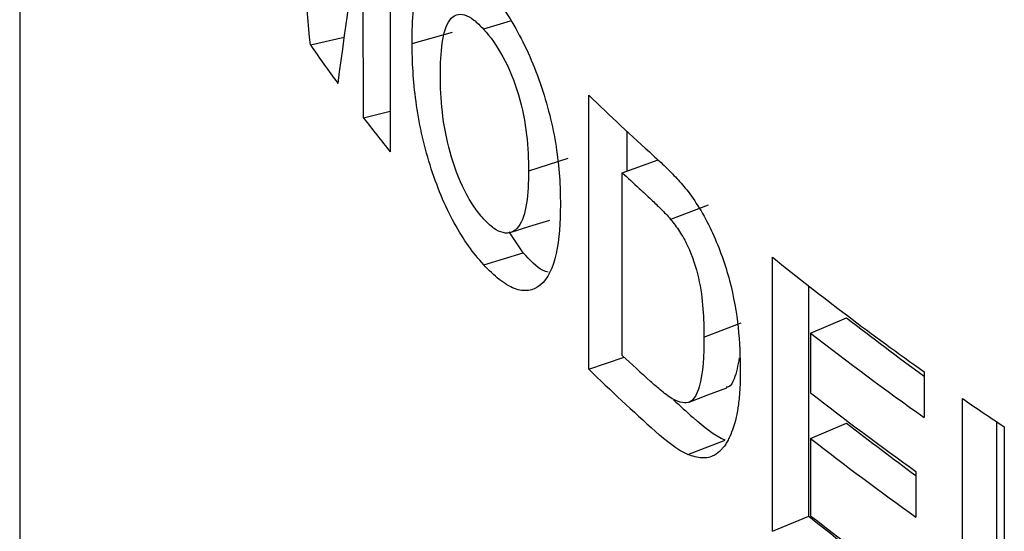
# Model space of a CAD drawing. Header units: inches. Extents: x 0.4 to 16.4, y 0.2 to 10.8.
# Tile 17 of 27: x 10.281 to 10.501, y 7.878 to 7.993. Entities that reach past the tile are written whole.
import ezdxf

# ---------------------------------------------------------------- set-up
doc = ezdxf.new("R2010")
doc.units = ezdxf.units.IN
doc.header["$MEASUREMENT"] = 0

msp = doc.modelspace()

# ---------------------------------------------------------------- linework, layer by layer
at = {"color": 7, "linetype": 'Continuous', "lineweight": 25}
for p, q in [((10.28061476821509, 8.729921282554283), (10.28061476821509, 7.813530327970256)), ((10.36341063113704, 8.02453973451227), (10.36341063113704, 7.96329917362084)), ((10.35747312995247, 7.970887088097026), (10.35727884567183, 8.01935317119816)), ((10.39025038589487, 7.992502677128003), (10.38429563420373, 7.990692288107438)), ((10.36831181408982, 7.987521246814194), (10.37733740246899, 7.990006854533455)), ((10.34556527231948, 7.987180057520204), (10.35310993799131, 7.988930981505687)), ((10.40778492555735, 7.914710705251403), (10.40778492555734, 7.975951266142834)), ((10.35747312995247, 7.970887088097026), (10.36341063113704, 7.972402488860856)), ((10.4163719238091, 7.959020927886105), (10.4163719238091, 7.967815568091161)), ((10.40307168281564, 7.961811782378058), (10.39433524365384, 7.959002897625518)), ((10.41527536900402, 7.95862923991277), (10.42326866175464, 7.961484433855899)), ((10.41527536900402, 7.917802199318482), (10.41527536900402, 7.95862923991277)), ((10.43446724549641, 7.951351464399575), (10.42608356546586, 7.948204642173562)), ((10.39315747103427, 7.940763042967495), (10.38998421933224, 7.945395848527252)), ((10.38430963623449, 7.938072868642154), (10.39315747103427, 7.940763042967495)), ((10.44885825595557, 7.878498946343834), (10.44885825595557, 7.939739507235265)), ((10.45698888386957, 7.881859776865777), (10.45698888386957, 7.933289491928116)), ((10.45734862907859, 7.922802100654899), (10.46538491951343, 7.926237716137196)), ((10.43351401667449, 7.921865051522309), (10.44181513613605, 7.925083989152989)), ((10.45734862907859, 7.922802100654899), (10.45734862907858, 7.90945479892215)), ((10.40778492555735, 7.914710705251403), (10.41567549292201, 7.917429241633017)), ((10.4827094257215, 7.914160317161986), (10.4827094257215, 7.903953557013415)), ((10.49128690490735, 7.846930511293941), (10.49128690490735, 7.908171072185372)), ((10.45734862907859, 7.899248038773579), (10.46538491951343, 7.902683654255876)), ((10.49894610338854, 7.850642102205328), (10.49894610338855, 7.902973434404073)), ((10.50064813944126, 7.901836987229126), (10.50064813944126, 7.850803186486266)), ((10.45734862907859, 7.899248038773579), (10.45734862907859, 7.881975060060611)), ((10.42994760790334, 7.895658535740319), (10.43828835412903, 7.898843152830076)), ((10.48089164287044, 7.891899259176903), (10.48089164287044, 7.881692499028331)), ((10.44885825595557, 7.878498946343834), (10.45698888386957, 7.881859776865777))]:
    msp.add_line(p, q, dxfattribs=at)
at = {"color": 7, "linetype": 'Continuous', "lineweight": 25, "flags": 128}
for points in [[(10.39023336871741, 7.94526504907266), (10.3946530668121, 7.946655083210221), (10.39907302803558, 7.948045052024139)], [(10.43020090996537, 7.907355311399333), (10.43440890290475, 7.908963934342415), (10.43861694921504, 7.910572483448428)]]:
    msp.add_lwpolyline(points, dxfattribs=at)
at = {"color": 7, "linetype": 'Continuous', "lineweight": 25}
for centre, radius, start, end in [((10.70652800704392, 8.238576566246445), 0.4398798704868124, 214.8557111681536, 216.2290876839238), ((10.81113241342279, 8.393063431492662), 0.580234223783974, 225.9611489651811, 227.9151109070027), ((10.72644365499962, 8.253487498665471), 0.4647604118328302, 217.4490797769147, 218.6368879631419), ((10.81432896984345, 8.386354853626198), 0.5849726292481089, 226.9861738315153, 227.4903273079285), ((10.87963734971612, 8.474638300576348), 0.6867949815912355, 231.1538760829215, 234.694049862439), ((10.88389194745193, 8.463275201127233), 0.6808504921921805, 232.0711307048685, 233.8970949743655), ((10.88510738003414, 8.471867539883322), 0.6960247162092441, 232.0790211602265, 234.680352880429), ((10.81613711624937, 8.347481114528), 0.5876343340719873, 226.9871874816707, 227.8231413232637), ((10.81144298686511, 8.3321515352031), 0.5806863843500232, 225.9616628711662, 227.9722079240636), ((10.88399471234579, 8.457048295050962), 0.6941797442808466, 232.0768025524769, 234.5009286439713), ((10.91643422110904, 8.526417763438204), 0.7503194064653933, 235.4850135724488, 236.3481246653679), ((10.82278400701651, 8.338380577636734), 0.5849556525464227, 227.3858266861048, 227.9641281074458), ((10.88286228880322, 8.43837202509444), 0.6791534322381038, 232.0696873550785, 233.710167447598), ((10.88399471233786, 8.44684153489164), 0.6941797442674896, 232.076802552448, 234.5009286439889), ((10.88014635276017, 8.407185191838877), 0.6745584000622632, 231.1480370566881, 233.9649335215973), ((10.88547829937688, 8.431531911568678), 0.6966403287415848, 232.0797947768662, 234.7400553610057)]:
    msp.add_arc(centre, radius, start, end, dxfattribs=at)
for points in [[(10.34556527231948, 7.987180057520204), (10.34381498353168, 8.005764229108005), (10.34209874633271, 8.024356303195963), (10.34041677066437, 8.042955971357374)], [(10.35727884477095, 8.019353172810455), (10.35538369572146, 8.005760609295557), (10.35352212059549, 7.992176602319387), (10.35169434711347, 7.978600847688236)], [(10.43828835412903, 7.898843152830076), (10.43594711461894, 7.899810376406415), (10.43349774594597, 7.901792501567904), (10.43110019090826, 7.90391895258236)], [(10.42994760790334, 7.895658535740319), (10.42757833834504, 7.896649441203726), (10.42510257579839, 7.898655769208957), (10.42267867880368, 7.900805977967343)]]:
    msp.add_open_spline(points, degree=3, dxfattribs=at)
for points, knots in [([(10.36831181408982, 7.987521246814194), (10.36831983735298, 7.990168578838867), (10.36839226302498, 7.992739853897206), (10.3688499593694, 7.997431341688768), (10.36922707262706, 7.999522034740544), (10.36975999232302, 8.001344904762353)], [0, 0, 0, 0, 0.5, 0.5, 1, 1, 1, 1]), ([(10.38421164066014, 8.000991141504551), (10.38536454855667, 7.999676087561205), (10.38652187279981, 7.998326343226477), (10.38880274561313, 7.995229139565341), (10.38993034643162, 7.993514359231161), (10.39326151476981, 7.987791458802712), (10.39531015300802, 7.983300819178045), (10.39857060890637, 7.973950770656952), (10.39975720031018, 7.969084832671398), (10.40082401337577, 7.962197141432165), (10.40107448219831, 7.959937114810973), (10.40139064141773, 7.955595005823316), (10.40143038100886, 7.953524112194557), (10.40145368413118, 7.951467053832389)], [0, 0, 0, 0, 0.1250000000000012, 0.1250000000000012, 0.2500000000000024, 0.2500000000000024, 0.5000000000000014, 0.5000000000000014, 0.7500000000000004, 0.7500000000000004, 0.8750000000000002, 0.8750000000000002, 1, 1, 1, 1]), ([(10.37462594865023, 7.98044018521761), (10.37464832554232, 7.982999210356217), (10.37474080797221, 7.9854590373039), (10.37535366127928, 7.989778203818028), (10.37587496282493, 7.991631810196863), (10.37758197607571, 7.993876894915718), (10.37871771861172, 7.994267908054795), (10.38067682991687, 7.993695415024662), (10.38137665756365, 7.993308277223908), (10.38281836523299, 7.992200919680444), (10.3835535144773, 7.991472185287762), (10.38429563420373, 7.990692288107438)], [0, 0, 0, 0, 0.2500000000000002, 0.2500000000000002, 0.5000000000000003, 0.5000000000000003, 0.7500000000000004, 0.7500000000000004, 0.8750000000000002, 0.8750000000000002, 1, 1, 1, 1]), ([(10.38429563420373, 7.990692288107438), (10.38576430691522, 7.989014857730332), (10.3872528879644, 7.987033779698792), (10.38997080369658, 7.982004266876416), (10.39117213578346, 7.979050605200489), (10.39296788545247, 7.973025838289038), (10.39354779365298, 7.969964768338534), (10.39421724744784, 7.96425331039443), (10.39431160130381, 7.961598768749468), (10.39433524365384, 7.959002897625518)], [0, 0, 0, 0, 0.25, 0.25, 0.5, 0.5, 0.75, 0.75, 1, 1, 1, 1]), ([(10.38430963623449, 7.938072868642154), (10.38316507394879, 7.939377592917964), (10.3820337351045, 7.940718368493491), (10.37983702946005, 7.943800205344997), (10.37876722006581, 7.945506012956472), (10.37564820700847, 7.951180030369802), (10.37378320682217, 7.955681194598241), (10.37084978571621, 7.965053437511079), (10.36981755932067, 7.969927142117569), (10.36886423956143, 7.976825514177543), (10.36864861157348, 7.979081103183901), (10.36836918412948, 7.983415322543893), (10.36833162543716, 7.98547745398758), (10.36831181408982, 7.987521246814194)], [0, 0, 0, 0, 0.1249999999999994, 0.1249999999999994, 0.2499999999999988, 0.2499999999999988, 0.4999999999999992, 0.4999999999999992, 0.7499999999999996, 0.7499999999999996, 0.8749999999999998, 0.8749999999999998, 1, 1, 1, 1]), ([(10.38429563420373, 7.948294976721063), (10.38355768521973, 7.949140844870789), (10.38282737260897, 7.950018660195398), (10.38141661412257, 7.952120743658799), (10.38072265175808, 7.953318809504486), (10.37875860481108, 7.957196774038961), (10.37764330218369, 7.960196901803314), (10.37593948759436, 7.966257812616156), (10.37540082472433, 7.969334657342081), (10.37474295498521, 7.975109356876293), (10.37464554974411, 7.977827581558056), (10.37462594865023, 7.98044018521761)], [0, 0, 0, 0, 0.1249999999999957, 0.1249999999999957, 0.2499999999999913, 0.2499999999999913, 0.4999999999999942, 0.4999999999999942, 0.7499999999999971, 0.7499999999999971, 1, 1, 1, 1]), ([(10.42224150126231, 7.96244107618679), (10.4231392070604, 7.961630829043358), (10.42404131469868, 7.960798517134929), (10.42494564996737, 7.959922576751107), (10.4257827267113, 7.959111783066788), (10.42662208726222, 7.958255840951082), (10.4274603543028, 7.957359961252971), (10.42830700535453, 7.956455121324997), (10.42914945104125, 7.955455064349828), (10.42998076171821, 7.954404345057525)], [8.673617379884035e-19, 8.673617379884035e-19, 8.673617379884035e-19, 8.673617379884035e-19, 0.0001270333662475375, 0.0001270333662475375, 0.0001270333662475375, 0.0002446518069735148, 0.0002446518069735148, 0.0002446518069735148, 0.0003636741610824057, 0.0003636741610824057, 0.0003636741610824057, 0.0003636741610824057]), ([(10.39433524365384, 7.959002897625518), (10.39431437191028, 7.956435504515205), (10.39421598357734, 7.953965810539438), (10.3935485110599, 7.949624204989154), (10.39297778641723, 7.94776110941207), (10.39118011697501, 7.945399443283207), (10.38998785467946, 7.944936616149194), (10.38796659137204, 7.945388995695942), (10.38725648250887, 7.945732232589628), (10.38578350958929, 7.946785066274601), (10.38503897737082, 7.947516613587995), (10.38429563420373, 7.948294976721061)], [0, 0, 0, 0, 0.2499999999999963, 0.2499999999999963, 0.4999999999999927, 0.4999999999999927, 0.749999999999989, 0.749999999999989, 0.8749999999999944, 0.8749999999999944, 1, 1, 1, 1]), ([(10.41905438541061, 7.955134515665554), (10.41995145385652, 7.954304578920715), (10.42085257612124, 7.953469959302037), (10.42175737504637, 7.952617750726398), (10.4224745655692, 7.951942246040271), (10.42319442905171, 7.951253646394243), (10.42391494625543, 7.950529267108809), (10.42463859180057, 7.949801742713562), (10.42536534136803, 7.949042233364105), (10.42608356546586, 7.948204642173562)], [1.734723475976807e-18, 1.734723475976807e-18, 1.734723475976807e-18, 1.734723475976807e-18, 0.0001282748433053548, 0.0001282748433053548, 0.0001282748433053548, 0.0002299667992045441, 0.0002299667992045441, 0.0002299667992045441, 0.0003321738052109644, 0.0003321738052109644, 0.0003321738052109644, 0.0003321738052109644]), ([(10.42998076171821, 7.954404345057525), (10.43098041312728, 7.953049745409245), (10.43195211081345, 7.951633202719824), (10.43378563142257, 7.948574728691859), (10.43465873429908, 7.946907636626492), (10.43699982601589, 7.941732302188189), (10.43829465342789, 7.938095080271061), (10.44017639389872, 7.930944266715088), (10.44080046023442, 7.92739730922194), (10.44152096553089, 7.920720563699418), (10.44162368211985, 7.917549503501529), (10.44165186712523, 7.914426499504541)], [0, 0, 0, 0, 0.1249999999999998, 0.1249999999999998, 0.2499999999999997, 0.2499999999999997, 0.4999999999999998, 0.4999999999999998, 0.7499999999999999, 0.7499999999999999, 1, 1, 1, 1]), ([(10.40145368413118, 7.951467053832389), (10.40140835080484, 7.947489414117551), (10.4012015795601, 7.943710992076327), (10.39977677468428, 7.937421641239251), (10.39862434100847, 7.934914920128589), (10.39539217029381, 7.932214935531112), (10.39337455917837, 7.931911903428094), (10.3900822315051, 7.933182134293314), (10.38893238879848, 7.933874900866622), (10.38662382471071, 7.935691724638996), (10.38546343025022, 7.936859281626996), (10.38430963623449, 7.938072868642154)], [0, 0, 0, 0, 0.2499999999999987, 0.2499999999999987, 0.4999999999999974, 0.4999999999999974, 0.7499999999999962, 0.7499999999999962, 0.8749999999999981, 0.8749999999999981, 1, 1, 1, 1]), ([(10.42608356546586, 7.948204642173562), (10.42676269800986, 7.947356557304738), (10.42743778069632, 7.946491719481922), (10.42870668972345, 7.944526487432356), (10.42931994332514, 7.943432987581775), (10.43095743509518, 7.940014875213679), (10.43174522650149, 7.937517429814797), (10.43285173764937, 7.932727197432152), (10.43313370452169, 7.9304202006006), (10.43346422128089, 7.926045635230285), (10.43350131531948, 7.923946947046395), (10.43351401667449, 7.921865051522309)], [0, 0, 0, 0, 0.1250000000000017, 0.1250000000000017, 0.2500000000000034, 0.2500000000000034, 0.5000000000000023, 0.5000000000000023, 0.7500000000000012, 0.7500000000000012, 1, 1, 1, 1]), ([(10.39870567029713, 7.936380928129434), (10.39832754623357, 7.936497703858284), (10.39655941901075, 7.937043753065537), (10.39465478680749, 7.939126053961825), (10.39315747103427, 7.940763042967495)], [0, 0, 0, 0, 0.2138556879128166, 1, 1, 1, 1]), ([(10.43351401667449, 7.921865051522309), (10.43348901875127, 7.917841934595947), (10.43335953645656, 7.913840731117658), (10.43202340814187, 7.909284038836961), (10.43140025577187, 7.907920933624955), (10.42938616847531, 7.906951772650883), (10.42809624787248, 7.907294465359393), (10.42678865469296, 7.90793026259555)], [0, 0, 0, 0, 0.5000000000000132, 0.5000000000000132, 0.7500000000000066, 0.7500000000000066, 1, 1, 1, 1]), ([(10.44141827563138, 7.917232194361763), (10.44110413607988, 7.915595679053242), (10.44060895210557, 7.91301600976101), (10.43948731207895, 7.910810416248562), (10.43868359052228, 7.910711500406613), (10.43852086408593, 7.910691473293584)], [0, 0, 0, 0, 0.5805091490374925, 0.9150672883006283, 1, 1, 1, 1]), ([(10.44165186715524, 7.914426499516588), (10.44164489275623, 7.91370611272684), (10.44163614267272, 7.913075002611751), (10.44162035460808, 7.91226225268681), (10.44161464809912, 7.91201365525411), (10.44160542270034, 7.911674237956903), (10.44160223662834, 7.911566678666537), (10.44159564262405, 7.911362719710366), (10.44159352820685, 7.911299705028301), (10.44156946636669, 7.910678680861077), (10.44154145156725, 7.910171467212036), (10.44148629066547, 7.90939505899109), (10.44146571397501, 7.909133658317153), (10.44142018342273, 7.908605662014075), (10.44139706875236, 7.908357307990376), (10.44131012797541, 7.907495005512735), (10.44124832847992, 7.906963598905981), (10.44114987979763, 7.906231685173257), (10.44111610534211, 7.90599857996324), (10.44106400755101, 7.905665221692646), (10.44104640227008, 7.905556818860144), (10.44101071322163, 7.905345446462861), (10.4409886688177, 7.905220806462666), (10.44085940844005, 7.904513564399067), (10.44065136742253, 7.903626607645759), (10.44035067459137, 7.902481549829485)], [0, 0, 0, 0, 0.125, 0.125, 0.1875, 0.1875, 0.21875, 0.21875, 0.25, 0.25, 0.375, 0.375, 0.4375, 0.4375, 0.5, 0.5, 0.625, 0.625, 0.6875, 0.6875, 0.71875, 0.71875, 0.75, 0.75, 1, 1, 1, 1]), ([(10.42678865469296, 7.90793026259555), (10.4263385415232, 7.908184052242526), (10.42588364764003, 7.908480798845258), (10.42542833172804, 7.908806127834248), (10.42497329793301, 7.909131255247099), (10.42451693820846, 7.909486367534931), (10.42406132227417, 7.909860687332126), (10.42323399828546, 7.910540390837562), (10.42240863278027, 7.911264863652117), (10.421586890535, 7.911999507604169)], [8.673617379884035e-19, 8.673617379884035e-19, 8.673617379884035e-19, 8.673617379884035e-19, 6.421637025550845e-05, 6.421637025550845e-05, 6.421637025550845e-05, 0.0001283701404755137, 0.0001283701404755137, 0.0001283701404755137, 0.0002448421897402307, 0.0002448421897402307, 0.0002448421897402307, 0.0002448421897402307]), ([(10.44035067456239, 7.902481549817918), (10.44006038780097, 7.901552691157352), (10.43978313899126, 7.900775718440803), (10.43945276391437, 7.899994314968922), (10.43938343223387, 7.899838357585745), (10.43921843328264, 7.899483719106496), (10.43913476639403, 7.899311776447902), (10.43888027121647, 7.898812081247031), (10.43871390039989, 7.898513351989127), (10.43834007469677, 7.897907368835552), (10.43814367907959, 7.897622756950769), (10.43783493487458, 7.897223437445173), (10.43772966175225, 7.897094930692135), (10.4375682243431, 7.8969090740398), (10.43751382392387, 7.896848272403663), (10.43740384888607, 7.89672897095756), (10.43733993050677, 7.89666195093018), (10.43690957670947, 7.896222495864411), (10.43642312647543, 7.895840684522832), (10.4358340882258, 7.895468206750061)], [0, 0, 0, 0, 0.25, 0.25, 0.3125, 0.3125, 0.375, 0.375, 0.5, 0.5, 0.625, 0.625, 0.6875, 0.6875, 0.71875, 0.71875, 0.75, 0.75, 1, 1, 1, 1]), ([(10.4358340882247, 7.895468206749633), (10.43498192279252, 7.895078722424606), (10.43407385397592, 7.894831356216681), (10.43207684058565, 7.894953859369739), (10.43101222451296, 7.895281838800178), (10.42994760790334, 7.895658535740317)], [0, 0, 0, 0, 0.5, 0.5, 1, 1, 1, 1])]:
    msp.add_open_spline(points, degree=3, knots=knots, dxfattribs=at)

doc.saveas('drawing.dxf')
